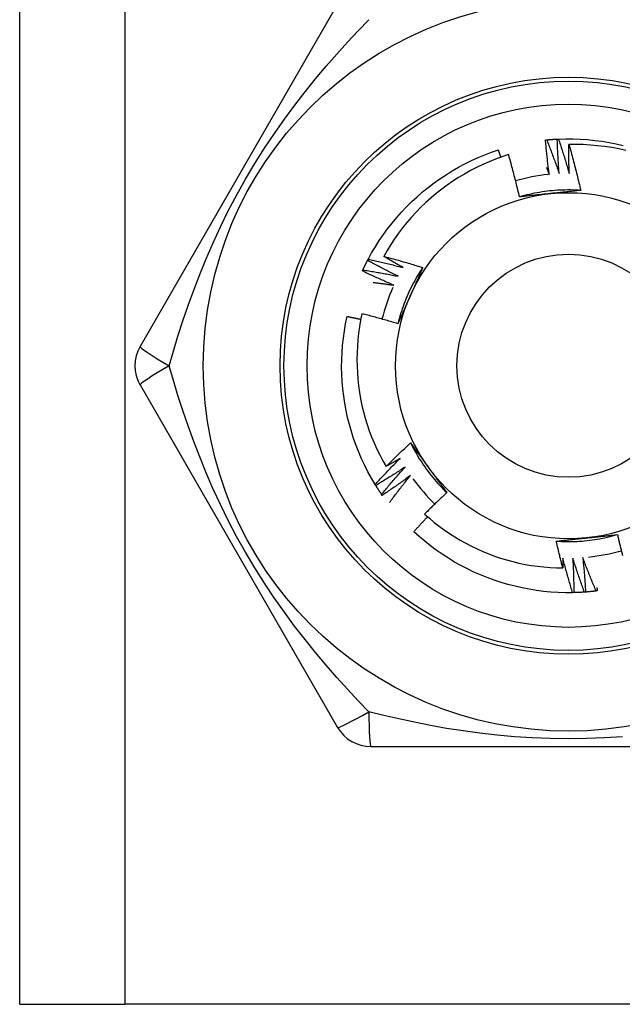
# Model space of a CAD drawing. Header units: inches. Extents: x 2.3 to 62.6, y 3.3 to 33.7.
# Tile 11 of 57: x 12.407 to 12.716, y 10.742 to 11.246. Entities that reach past the tile are written whole.
import ezdxf

# ---------------------------------------------------------------- set-up
doc = ezdxf.new("R2010")
doc.units = ezdxf.units.IN
doc.header["$MEASUREMENT"] = 0
doc.layers.add('Visible Edges(ANSI)', color=7, linetype='Continuous', lineweight=25)
doc.layers.add('Visible Tangent Edges(ANSI)', color=7, linetype='Continuous', lineweight=25)

msp = doc.modelspace()

# ---------------------------------------------------------------- linework, layer by layer
at = {"layer": 'Visible Edges(ANSI)'}
for p, q in [((12.40714, 10.74221), (12.40714, 24.19103)), ((12.56994, 11.25402), (12.46879, 11.07882)), ((12.58527, 11.1229), (12.58555, 11.12343)), ((12.46879, 11.05914), (12.56994, 10.88394)), ((12.58948, 11.00771), (12.58916, 11.00822)), ((12.59279, 11.00267), (12.59245, 11.00317)), ((12.69087, 10.95287), (12.69026, 10.95286)), ((12.58699, 10.8741), (12.78929, 10.8741)), ((12.40714, 10.74221), (12.46099, 10.74221)), ((12.91529, 10.74221), (12.46099, 10.74221))]:
    msp.add_line(p, q, dxfattribs=at)
at = {"layer": 'Visible Edges(ANSI)', "flags": 128}
for points in [[(12.67638, 11.18453), (12.67641, 11.18453), (12.67643, 11.18453), (12.67646, 11.18453), (12.67648, 11.18454), (12.67651, 11.18454), (12.67653, 11.18454), (12.67656, 11.18454), (12.67658, 11.18455), (12.67661, 11.18455), (12.67663, 11.18455), (12.67666, 11.18455), (12.67668, 11.18456), (12.67671, 11.18456), (12.67673, 11.18456), (12.67676, 11.18456), (12.67678, 11.18457), (12.67681, 11.18457), (12.67683, 11.18457), (12.67686, 11.18457), (12.67688, 11.18458), (12.67691, 11.18458), (12.67693, 11.18458), (12.67696, 11.18458), (12.67698, 11.18459)], [(12.67828, 11.16691), (12.67819, 11.16765), (12.67809, 11.16838), (12.678, 11.16911), (12.67791, 11.16984), (12.67782, 11.17057), (12.67773, 11.17131), (12.67764, 11.17204), (12.67756, 11.17277), (12.67747, 11.17351), (12.67739, 11.17424), (12.67731, 11.17497), (12.67723, 11.17571), (12.67715, 11.17644), (12.67707, 11.17717), (12.677, 11.17791), (12.67693, 11.17864), (12.67685, 11.17938), (12.67678, 11.18011), (12.67671, 11.18085), (12.67664, 11.18158), (12.67658, 11.18232), (12.67651, 11.18305), (12.67645, 11.18379), (12.67638, 11.18453)], [(12.67698, 11.18459), (12.67721, 11.18461), (12.67743, 11.18463), (12.67766, 11.18465), (12.67788, 11.18467), (12.67811, 11.18469), (12.67834, 11.18471), (12.67856, 11.18473), (12.67879, 11.18475), (12.67901, 11.18476), (12.67924, 11.18478), (12.67946, 11.1848), (12.67969, 11.18481), (12.67991, 11.18483), (12.68014, 11.18485), (12.68036, 11.18486), (12.68059, 11.18488), (12.68082, 11.18489), (12.68104, 11.18491), (12.68127, 11.18492), (12.68149, 11.18493), (12.68172, 11.18495), (12.68194, 11.18496), (12.68217, 11.18497), (12.6824, 11.18498)], [(12.67698, 11.18459), (12.67727, 11.18387), (12.67755, 11.18316), (12.67783, 11.18244), (12.67811, 11.18173), (12.67838, 11.18101), (12.67866, 11.18029), (12.67893, 11.17958), (12.6792, 11.17886), (12.67948, 11.17814), (12.67975, 11.17742), (12.68001, 11.1767), (12.68028, 11.17598), (12.68055, 11.17526), (12.68081, 11.17454), (12.68108, 11.17382), (12.68134, 11.17309), (12.6816, 11.17237), (12.68186, 11.17165), (12.68211, 11.17092), (12.68237, 11.1702), (12.68263, 11.16947), (12.68288, 11.16875), (12.68313, 11.16802), (12.68338, 11.16729)], [(12.6824, 11.18498), (12.68242, 11.18498), (12.68245, 11.18498), (12.68247, 11.18498), (12.6825, 11.18499), (12.68252, 11.18499), (12.68255, 11.18499), (12.68257, 11.18499), (12.6826, 11.18499), (12.68262, 11.18499), (12.68265, 11.18499), (12.68267, 11.18499), (12.6827, 11.185), (12.68272, 11.185), (12.68275, 11.185), (12.68277, 11.185), (12.6828, 11.185), (12.68282, 11.185), (12.68285, 11.185), (12.68287, 11.185), (12.6829, 11.185), (12.68292, 11.18501), (12.68295, 11.18501), (12.68297, 11.18501), (12.683, 11.18501)], [(12.68338, 11.16729), (12.68332, 11.16803), (12.68327, 11.16876), (12.68321, 11.1695), (12.68316, 11.17024), (12.68311, 11.17097), (12.68306, 11.17171), (12.68301, 11.17244), (12.68296, 11.17318), (12.68291, 11.17392), (12.68287, 11.17465), (12.68283, 11.17539), (12.68278, 11.17613), (12.68274, 11.17687), (12.68271, 11.1776), (12.68267, 11.17834), (12.68263, 11.17908), (12.6826, 11.17981), (12.68256, 11.18055), (12.68253, 11.18129), (12.6825, 11.18203), (12.68247, 11.18277), (12.68245, 11.1835), (12.68242, 11.18424), (12.6824, 11.18498)], [(12.683, 11.18501), (12.68672, 11.18511), (12.69044, 11.1851), (12.69416, 11.18497), (12.69787, 11.18471), (12.70157, 11.18434), (12.70526, 11.18385), (12.70893, 11.18325), (12.71258, 11.18252), (12.7162, 11.18168)], [(12.683, 11.18501), (12.68324, 11.18428), (12.68349, 11.18355), (12.68373, 11.18282), (12.68397, 11.18209), (12.68421, 11.18137), (12.68445, 11.18064), (12.68468, 11.1799), (12.68492, 11.17917), (12.68515, 11.17844), (12.68539, 11.17771), (12.68562, 11.17698), (12.68585, 11.17624), (12.68607, 11.17551), (12.6863, 11.17478), (12.68653, 11.17404), (12.68675, 11.17331), (12.68697, 11.17257), (12.68719, 11.17183), (12.68741, 11.1711), (12.68763, 11.17036), (12.68785, 11.16962), (12.68806, 11.16888), (12.68828, 11.16815), (12.68849, 11.16741)], [(12.68849, 11.16741), (12.68847, 11.16802), (12.68846, 11.16864), (12.68844, 11.16925), (12.68843, 11.16987), (12.68842, 11.17048), (12.68841, 11.1711), (12.6884, 11.17171), (12.68839, 11.17233), (12.68838, 11.17294), (12.68837, 11.17356), (12.68837, 11.17417), (12.68836, 11.17479), (12.68836, 11.17541), (12.68835, 11.17602), (12.68835, 11.17664), (12.68835, 11.17725), (12.68835, 11.17787), (12.68835, 11.17848), (12.68835, 11.1791), (12.68836, 11.17972), (12.68836, 11.18033), (12.68837, 11.18095), (12.68837, 11.18156), (12.68838, 11.18218)], [(12.71742, 11.17916), (12.71385, 11.17995), (12.71026, 11.18061), (12.70664, 11.18117), (12.70301, 11.18161), (12.69937, 11.18193), (12.69571, 11.18213), (12.69205, 11.18221), (12.68838, 11.18218)], [(12.68838, 11.18218), (12.68866, 11.18121), (12.68893, 11.18024), (12.68921, 11.17927), (12.68948, 11.1783), (12.68975, 11.17733), (12.69001, 11.17635), (12.69028, 11.17538), (12.69054, 11.17441), (12.69079, 11.17343), (12.69105, 11.17246), (12.6913, 11.17148), (12.69156, 11.17051), (12.6918, 11.16953), (12.69205, 11.16855), (12.69229, 11.16757), (12.69254, 11.16659), (12.69277, 11.16561), (12.69301, 11.16463), (12.69324, 11.16365), (12.69348, 11.16267), (12.6937, 11.16169), (12.69393, 11.1607), (12.69415, 11.15972), (12.69438, 11.15874)], [(12.58555, 11.12343), (12.58735, 11.12669), (12.58925, 11.12989), (12.59125, 11.13303), (12.59335, 11.1361), (12.59555, 11.1391), (12.59784, 11.14203), (12.60023, 11.14488), (12.6027, 11.14766), (12.60527, 11.15035), (12.60792, 11.15297), (12.61065, 11.15549), (12.61346, 11.15793), (12.61635, 11.16028), (12.61931, 11.16253), (12.62234, 11.16468), (12.62544, 11.16674), (12.6286, 11.1687), (12.63182, 11.17056), (12.63511, 11.17231), (12.63844, 11.17395), (12.64183, 11.17549), (12.64526, 11.17692), (12.64874, 11.17824), (12.65226, 11.17944)], [(12.65743, 11.17702), (12.65409, 11.17591), (12.65078, 11.1747), (12.64751, 11.17338), (12.64428, 11.17196), (12.6411, 11.17044), (12.63797, 11.16882), (12.6349, 11.1671), (12.63189, 11.16529), (12.62894, 11.16339), (12.62604, 11.1614), (12.62322, 11.15931), (12.62046, 11.15713), (12.61776, 11.15487), (12.61514, 11.15252), (12.61259, 11.15009), (12.61012, 11.14757), (12.60773, 11.14498), (12.60543, 11.14232), (12.60321, 11.13959), (12.60109, 11.13679), (12.59905, 11.13392), (12.59711, 11.13099), (12.59526, 11.12801), (12.59351, 11.12496)], [(12.65352, 11.17572), (12.65347, 11.17587), (12.65342, 11.17603), (12.65337, 11.17618), (12.65332, 11.17634), (12.65326, 11.17649), (12.65321, 11.17665), (12.65316, 11.1768), (12.65311, 11.17696), (12.65305, 11.17712), (12.653, 11.17727), (12.65295, 11.17743), (12.6529, 11.17758), (12.65284, 11.17774), (12.65279, 11.17789), (12.65274, 11.17805), (12.65269, 11.1782), (12.65263, 11.17836), (12.65258, 11.17851), (12.65253, 11.17867), (12.65248, 11.17882), (12.65242, 11.17898), (12.65237, 11.17913), (12.65232, 11.17929), (12.65226, 11.17944)], [(12.66306, 11.15539), (12.66285, 11.15629), (12.66264, 11.1572), (12.66242, 11.15811), (12.66221, 11.15902), (12.66199, 11.15992), (12.66177, 11.16083), (12.66155, 11.16173), (12.66132, 11.16264), (12.6611, 11.16354), (12.66087, 11.16444), (12.66064, 11.16535), (12.6604, 11.16625), (12.66017, 11.16715), (12.65993, 11.16805), (12.65969, 11.16895), (12.65945, 11.16985), (12.6592, 11.17075), (12.65896, 11.17165), (12.65871, 11.17255), (12.65845, 11.17344), (12.6582, 11.17434), (12.65794, 11.17523), (12.65769, 11.17613), (12.65743, 11.17702)], [(12.67685, 11.17043), (12.67691, 11.17028), (12.67697, 11.17013), (12.67703, 11.16999), (12.67709, 11.16984), (12.67715, 11.1697), (12.67721, 11.16955), (12.67727, 11.1694), (12.67733, 11.16926), (12.67739, 11.16911), (12.67745, 11.16896), (12.67751, 11.16882), (12.67757, 11.16867), (12.67763, 11.16853), (12.67769, 11.16838), (12.67775, 11.16823), (12.67781, 11.16809), (12.67787, 11.16794), (12.67793, 11.16779), (12.67799, 11.16765), (12.67805, 11.1675), (12.67811, 11.16735), (12.67817, 11.16721), (12.67823, 11.16706), (12.67828, 11.16691)], [(12.69437, 11.15873), (12.69306, 11.15881), (12.69174, 11.15887), (12.69042, 11.15891), (12.6891, 11.15894), (12.68778, 11.15894), (12.68646, 11.15892), (12.68515, 11.15889), (12.68383, 11.15884), (12.68251, 11.15876), (12.68119, 11.15867), (12.67988, 11.15856), (12.67857, 11.15843), (12.67726, 11.15828), (12.67595, 11.15811), (12.67464, 11.15792), (12.67334, 11.15772), (12.67204, 11.15749), (12.67074, 11.15725), (12.66945, 11.15698), (12.66816, 11.1567), (12.66688, 11.1564), (12.6656, 11.15608), (12.66433, 11.15574), (12.66306, 11.15539)], [(12.67888, 11.15708), (12.67821, 11.15701), (12.67755, 11.15694), (12.67689, 11.15687), (12.67622, 11.1568), (12.67556, 11.15673), (12.6749, 11.15666), (12.67424, 11.15659), (12.67358, 11.15652), (12.67292, 11.15645), (12.67226, 11.15638), (12.6716, 11.15631), (12.67094, 11.15624), (12.67028, 11.15617), (12.66962, 11.1561), (12.66896, 11.15603), (12.66831, 11.15596), (12.66765, 11.15589), (12.66699, 11.15582), (12.66634, 11.15575), (12.66568, 11.15567), (12.66502, 11.1556), (12.66437, 11.15553), (12.66371, 11.15546), (12.66306, 11.15539)], [(12.69438, 11.15874), (12.69373, 11.15867), (12.69309, 11.15859), (12.69245, 11.15852), (12.69181, 11.15845), (12.69117, 11.15838), (12.69052, 11.15831), (12.68988, 11.15824), (12.68924, 11.15818), (12.68859, 11.15811), (12.68795, 11.15804), (12.6873, 11.15797), (12.68666, 11.1579), (12.68601, 11.15783), (12.68537, 11.15776), (12.68472, 11.15769), (12.68407, 11.15763), (12.68343, 11.15756), (12.68278, 11.15749), (12.68213, 11.15742), (12.68148, 11.15735), (12.68083, 11.15728), (12.68018, 11.15722), (12.67953, 11.15715), (12.67888, 11.15708)], [(12.58287, 11.11804), (12.58296, 11.11824), (12.58306, 11.11845), (12.58315, 11.11865), (12.58325, 11.11885), (12.58335, 11.11906), (12.58345, 11.11926), (12.58354, 11.11947), (12.58364, 11.11967), (12.58374, 11.11987), (12.58384, 11.12008), (12.58394, 11.12028), (12.58404, 11.12048), (12.58414, 11.12069), (12.58424, 11.12089), (12.58434, 11.12109), (12.58444, 11.12129), (12.58455, 11.12149), (12.58465, 11.1217), (12.58475, 11.1219), (12.58485, 11.1221), (12.58496, 11.1223), (12.58506, 11.1225), (12.58517, 11.1227), (12.58527, 11.1229)], [(12.60101, 11.11477), (12.60035, 11.1151), (12.59969, 11.11542), (12.59902, 11.11575), (12.59836, 11.11607), (12.5977, 11.1164), (12.59704, 11.11673), (12.59638, 11.11707), (12.59572, 11.1174), (12.59507, 11.11773), (12.59441, 11.11807), (12.59375, 11.1184), (12.5931, 11.11874), (12.59244, 11.11908), (12.59179, 11.11942), (12.59113, 11.11976), (12.59048, 11.12011), (12.58982, 11.12045), (12.58917, 11.1208), (12.58852, 11.12115), (12.58787, 11.12149), (12.58722, 11.12184), (12.58657, 11.12219), (12.58592, 11.12255), (12.58527, 11.1229)], [(12.58555, 11.12343), (12.5863, 11.12328), (12.58706, 11.12312), (12.58781, 11.12296), (12.58856, 11.12279), (12.58931, 11.12263), (12.59006, 11.12246), (12.59081, 11.1223), (12.59156, 11.12213), (12.59231, 11.12196), (12.59305, 11.12179), (12.5938, 11.12161), (12.59455, 11.12144), (12.5953, 11.12126), (12.59605, 11.12109), (12.59679, 11.12091), (12.59754, 11.12073), (12.59829, 11.12055), (12.59903, 11.12036), (12.59978, 11.12018), (12.60053, 11.11999), (12.60127, 11.1198), (12.60202, 11.11962), (12.60276, 11.11943), (12.60351, 11.11923)], [(12.59351, 11.12496), (12.59435, 11.12474), (12.59519, 11.12452), (12.59603, 11.1243), (12.59687, 11.12408), (12.59771, 11.12386), (12.59854, 11.12363), (12.59938, 11.12341), (12.60022, 11.12318), (12.60105, 11.12295), (12.60189, 11.12271), (12.60272, 11.12248), (12.60356, 11.12224), (12.60439, 11.122), (12.60522, 11.12176), (12.60606, 11.12152), (12.60689, 11.12128), (12.60772, 11.12103), (12.60855, 11.12078), (12.60938, 11.12053), (12.61021, 11.12028), (12.61104, 11.12003), (12.61187, 11.11978), (12.6127, 11.11952), (12.61353, 11.11926)], [(12.60351, 11.11923), (12.60309, 11.11947), (12.60267, 11.1197), (12.60225, 11.11993), (12.60183, 11.12017), (12.60141, 11.1204), (12.60099, 11.12064), (12.60057, 11.12087), (12.60016, 11.12111), (12.59974, 11.12134), (12.59932, 11.12158), (12.59891, 11.12182), (12.59849, 11.12206), (12.59807, 11.1223), (12.59766, 11.12254), (12.59724, 11.12278), (12.59683, 11.12302), (12.59641, 11.12326), (12.596, 11.1235), (12.59558, 11.12374), (12.59517, 11.12398), (12.59475, 11.12423), (12.59434, 11.12447), (12.59393, 11.12471), (12.59351, 11.12496)], [(12.58261, 11.11749), (12.58262, 11.11751), (12.58263, 11.11753), (12.58264, 11.11756), (12.58265, 11.11758), (12.58266, 11.1176), (12.58267, 11.11763), (12.58269, 11.11765), (12.5827, 11.11767), (12.58271, 11.11769), (12.58272, 11.11772), (12.58273, 11.11774), (12.58274, 11.11776), (12.58275, 11.11779), (12.58276, 11.11781), (12.58277, 11.11783), (12.58278, 11.11785), (12.58279, 11.11788), (12.5828, 11.1179), (12.58281, 11.11792), (12.58282, 11.11795), (12.58283, 11.11797), (12.58284, 11.11799), (12.58285, 11.11801), (12.58287, 11.11804)], [(12.59875, 11.11019), (12.59807, 11.11048), (12.5974, 11.11077), (12.59672, 11.11106), (12.59604, 11.11135), (12.59536, 11.11165), (12.59469, 11.11194), (12.59401, 11.11224), (12.59334, 11.11254), (12.59266, 11.11284), (12.59199, 11.11314), (12.59131, 11.11344), (12.59064, 11.11374), (12.58997, 11.11405), (12.5893, 11.11435), (12.58863, 11.11466), (12.58796, 11.11497), (12.58729, 11.11528), (12.58662, 11.11559), (12.58595, 11.1159), (12.58528, 11.11622), (12.58461, 11.11653), (12.58394, 11.11685), (12.58328, 11.11717), (12.58261, 11.11749)], [(12.58287, 11.11804), (12.58362, 11.11792), (12.58438, 11.1178), (12.58514, 11.11767), (12.5859, 11.11755), (12.58666, 11.11743), (12.58741, 11.1173), (12.58817, 11.11717), (12.58893, 11.11704), (12.58968, 11.11691), (12.59044, 11.11678), (12.5912, 11.11665), (12.59195, 11.11651), (12.59271, 11.11637), (12.59347, 11.11624), (12.59422, 11.1161), (12.59498, 11.11595), (12.59573, 11.11581), (12.59649, 11.11567), (12.59724, 11.11552), (12.598, 11.11538), (12.59875, 11.11523), (12.5995, 11.11508), (12.60026, 11.11493), (12.60101, 11.11477)], [(12.61353, 11.11926), (12.6128, 11.11816), (12.61209, 11.11705), (12.6114, 11.11592), (12.61072, 11.11479), (12.61005, 11.11365), (12.60941, 11.1125), (12.60878, 11.11134), (12.60817, 11.11017), (12.60757, 11.109), (12.60699, 11.10781), (12.60643, 11.10662), (12.60589, 11.10542), (12.60536, 11.10421), (12.60485, 11.10299), (12.60436, 11.10176), (12.60389, 11.10053), (12.60344, 11.09929), (12.603, 11.09805), (12.60258, 11.0968), (12.60218, 11.09554), (12.6018, 11.09428), (12.60144, 11.09301), (12.60109, 11.09174), (12.60077, 11.09046)], [(12.61353, 11.11926), (12.61327, 11.11867), (12.61301, 11.11808), (12.61275, 11.11749), (12.61249, 11.11689), (12.61223, 11.1163), (12.61197, 11.11571), (12.6117, 11.11512), (12.61144, 11.11453), (12.61118, 11.11394), (12.61092, 11.11334), (12.61066, 11.11275), (12.61039, 11.11216), (12.61013, 11.11157), (12.60987, 11.11097), (12.6096, 11.11038), (12.60934, 11.10978), (12.60907, 11.10919), (12.60881, 11.10859), (12.60854, 11.108), (12.60828, 11.1074), (12.60801, 11.10681), (12.60775, 11.10621), (12.60748, 11.10561), (12.60721, 11.10501)], [(12.58816, 11.11164), (12.58861, 11.11158), (12.58905, 11.11153), (12.58949, 11.11147), (12.58993, 11.11141), (12.59037, 11.11136), (12.59081, 11.1113), (12.59126, 11.11124), (12.5917, 11.11118), (12.59214, 11.11113), (12.59258, 11.11107), (12.59302, 11.11101), (12.59346, 11.11095), (12.5939, 11.11089), (12.59434, 11.11083), (12.59479, 11.11076), (12.59523, 11.1107), (12.59567, 11.11064), (12.59611, 11.11058), (12.59655, 11.11051), (12.59699, 11.11045), (12.59743, 11.11039), (12.59787, 11.11032), (12.59831, 11.11025), (12.59875, 11.11019)], [(12.60721, 11.10501), (12.60694, 11.1044), (12.60667, 11.10379), (12.6064, 11.10318), (12.60613, 11.10257), (12.60586, 11.10196), (12.60559, 11.10135), (12.60532, 11.10075), (12.60505, 11.10014), (12.60478, 11.09953), (12.60451, 11.09893), (12.60424, 11.09832), (12.60397, 11.09771), (12.6037, 11.09711), (12.60343, 11.0965), (12.60317, 11.0959), (12.6029, 11.09529), (12.60263, 11.09469), (12.60236, 11.09409), (12.6021, 11.09348), (12.60183, 11.09288), (12.60156, 11.09227), (12.6013, 11.09167), (12.60103, 11.09107), (12.60077, 11.09046)], [(12.5824, 11.09561), (12.58172, 11.09231), (12.58114, 11.08899), (12.58067, 11.08565), (12.5803, 11.08229), (12.58004, 11.07893), (12.57988, 11.07555), (12.57982, 11.07217), (12.57987, 11.06878), (12.58003, 11.0654), (12.58029, 11.06204), (12.58066, 11.05868), (12.58113, 11.05534), (12.58171, 11.05202), (12.58239, 11.04872), (12.58317, 11.04544), (12.58405, 11.04219), (12.58504, 11.03896), (12.58613, 11.03576), (12.58732, 11.0326), (12.58861, 11.02947), (12.59, 11.02638), (12.59148, 11.02335), (12.59306, 11.02036), (12.59473, 11.01743)], [(12.60077, 11.09046), (12.60001, 11.0907), (12.59925, 11.09093), (12.59849, 11.09116), (12.59772, 11.09139), (12.59696, 11.09161), (12.5962, 11.09184), (12.59544, 11.09206), (12.59467, 11.09229), (12.59391, 11.09251), (12.59315, 11.09272), (12.59238, 11.09294), (12.59161, 11.09316), (12.59085, 11.09337), (12.59008, 11.09358), (12.58932, 11.09379), (12.58855, 11.094), (12.58778, 11.09421), (12.58701, 11.09442), (12.58625, 11.09462), (12.58548, 11.09482), (12.58471, 11.09502), (12.58394, 11.09522), (12.58317, 11.09542), (12.5824, 11.09561)], [(12.58916, 11.00822), (12.58726, 11.01142), (12.58547, 11.01468), (12.58379, 11.018), (12.58221, 11.02137), (12.58074, 11.02478), (12.57937, 11.02825), (12.57813, 11.03175), (12.57699, 11.03529), (12.57597, 11.03887), (12.57506, 11.04248), (12.57427, 11.04611), (12.5736, 11.04977), (12.57304, 11.05345), (12.5726, 11.05714), (12.57228, 11.06085), (12.57208, 11.06456), (12.572, 11.06828), (12.57204, 11.072), (12.57219, 11.07572), (12.57247, 11.07943), (12.57286, 11.08313), (12.57337, 11.08681), (12.574, 11.09048), (12.57475, 11.09412)], [(12.58178, 11.09262), (12.58149, 11.09269), (12.5812, 11.09275), (12.5809, 11.09282), (12.58061, 11.09288), (12.58032, 11.09295), (12.58003, 11.09301), (12.57973, 11.09308), (12.57944, 11.09314), (12.57915, 11.0932), (12.57886, 11.09327), (12.57856, 11.09333), (12.57827, 11.09339), (12.57798, 11.09345), (12.57768, 11.09352), (12.57739, 11.09358), (12.5771, 11.09364), (12.5768, 11.0937), (12.57651, 11.09376), (12.57622, 11.09382), (12.57592, 11.09388), (12.57563, 11.09394), (12.57534, 11.094), (12.57504, 11.09406), (12.57475, 11.09412)], [(12.59473, 11.01743), (12.59524, 11.01795), (12.59575, 11.01846), (12.59627, 11.01897), (12.59678, 11.01948), (12.5973, 11.01999), (12.59782, 11.0205), (12.59834, 11.02101), (12.59885, 11.02152), (12.59937, 11.02202), (12.5999, 11.02253), (12.60042, 11.02303), (12.60094, 11.02354), (12.60146, 11.02404), (12.60199, 11.02454), (12.60252, 11.02504), (12.60304, 11.02554), (12.60357, 11.02604), (12.6041, 11.02654), (12.60463, 11.02703), (12.60516, 11.02753), (12.60569, 11.02803), (12.60622, 11.02852), (12.60676, 11.02901), (12.60729, 11.0295)], [(12.60729, 11.0295), (12.60767, 11.02898), (12.60805, 11.02846), (12.60844, 11.02794), (12.60882, 11.02742), (12.6092, 11.0269), (12.60958, 11.02638), (12.60996, 11.02586), (12.61034, 11.02533), (12.61073, 11.02481), (12.61111, 11.02429), (12.61149, 11.02376), (12.61187, 11.02324), (12.61225, 11.02272), (12.61264, 11.02219), (12.61302, 11.02167), (12.6134, 11.02114), (12.61378, 11.02061), (12.61417, 11.02009), (12.61455, 11.01956), (12.61494, 11.01903), (12.61532, 11.0185), (12.6157, 11.01797), (12.61609, 11.01744), (12.61647, 11.01691)], [(12.6073, 11.02951), (12.60788, 11.02833), (12.60849, 11.02715), (12.60911, 11.02599), (12.60975, 11.02484), (12.61041, 11.02369), (12.61108, 11.02256), (12.61177, 11.02143), (12.61248, 11.02032), (12.6132, 11.01922), (12.61394, 11.01812), (12.61469, 11.01704), (12.61546, 11.01597), (12.61624, 11.01491), (12.61704, 11.01386), (12.61786, 11.01282), (12.61869, 11.0118), (12.61953, 11.01078), (12.62039, 11.00978), (12.62127, 11.0088), (12.62216, 11.00782), (12.62306, 11.00686), (12.62398, 11.00591), (12.62491, 11.00498), (12.62585, 11.00406)], [(12.58916, 11.00822), (12.58968, 11.00879), (12.59019, 11.00935), (12.59071, 11.00992), (12.59124, 11.01048), (12.59176, 11.01105), (12.59228, 11.01161), (12.59281, 11.01217), (12.59333, 11.01273), (12.59386, 11.01329), (12.59439, 11.01385), (12.59491, 11.0144), (12.59544, 11.01496), (12.59598, 11.01552), (12.59651, 11.01607), (12.59704, 11.01662), (12.59757, 11.01718), (12.59811, 11.01773), (12.59865, 11.01828), (12.59918, 11.01883), (12.59972, 11.01938), (12.60026, 11.01992), (12.6008, 11.02047), (12.60135, 11.02101), (12.60189, 11.02156)], [(12.60189, 11.02156), (12.60159, 11.02138), (12.6013, 11.02121), (12.601, 11.02103), (12.6007, 11.02086), (12.6004, 11.02069), (12.60011, 11.02051), (12.59981, 11.02034), (12.59951, 11.02017), (12.59921, 11.01999), (12.59892, 11.01982), (12.59862, 11.01965), (12.59832, 11.01948), (12.59802, 11.0193), (12.59772, 11.01913), (12.59742, 11.01896), (12.59713, 11.01879), (12.59683, 11.01862), (12.59653, 11.01845), (12.59623, 11.01828), (12.59593, 11.01811), (12.59563, 11.01794), (12.59533, 11.01777), (12.59503, 11.0176), (12.59473, 11.01743)], [(12.60447, 11.01715), (12.60385, 11.01674), (12.60324, 11.01633), (12.60262, 11.01593), (12.602, 11.01552), (12.60138, 11.01512), (12.60076, 11.01472), (12.60014, 11.01432), (12.59952, 11.01392), (12.5989, 11.01352), (12.59828, 11.01313), (12.59765, 11.01273), (12.59703, 11.01234), (12.5964, 11.01195), (12.59578, 11.01155), (12.59515, 11.01116), (12.59452, 11.01078), (12.5939, 11.01039), (12.59327, 11.01), (12.59264, 11.00962), (12.59201, 11.00923), (12.59137, 11.00885), (12.59074, 11.00847), (12.59011, 11.00809), (12.58948, 11.00771)], [(12.59245, 11.00317), (12.59293, 11.00376), (12.59342, 11.00435), (12.59391, 11.00494), (12.5944, 11.00553), (12.59489, 11.00612), (12.59539, 11.00671), (12.59588, 11.0073), (12.59638, 11.00788), (12.59688, 11.00847), (12.59737, 11.00906), (12.59787, 11.00964), (12.59837, 11.01022), (12.59887, 11.0108), (12.59938, 11.01139), (12.59988, 11.01197), (12.60039, 11.01255), (12.60089, 11.01312), (12.6014, 11.0137), (12.60191, 11.01428), (12.60242, 11.01485), (12.60293, 11.01543), (12.60344, 11.016), (12.60395, 11.01657), (12.60447, 11.01715)], [(12.61647, 11.01691), (12.61687, 11.01637), (12.61726, 11.01583), (12.61765, 11.01529), (12.61804, 11.01475), (12.61843, 11.01421), (12.61883, 11.01368), (12.61922, 11.01314), (12.61961, 11.0126), (12.62, 11.01206), (12.62039, 11.01153), (12.62078, 11.01099), (12.62117, 11.01046), (12.62156, 11.00992), (12.62195, 11.00939), (12.62234, 11.00885), (12.62273, 11.00832), (12.62312, 11.00778), (12.62351, 11.00725), (12.6239, 11.00672), (12.62429, 11.00618), (12.62468, 11.00565), (12.62507, 11.00512), (12.62546, 11.00459), (12.62585, 11.00406)], [(12.60727, 11.01287), (12.60668, 11.01243), (12.60608, 11.012), (12.60549, 11.01156), (12.60489, 11.01113), (12.60429, 11.01069), (12.6037, 11.01026), (12.6031, 11.00983), (12.6025, 11.0094), (12.6019, 11.00897), (12.6013, 11.00854), (12.60069, 11.00811), (12.60009, 11.00769), (12.59949, 11.00726), (12.59888, 11.00684), (12.59828, 11.00642), (12.59767, 11.006), (12.59706, 11.00558), (12.59646, 11.00516), (12.59585, 11.00474), (12.59524, 11.00432), (12.59463, 11.00391), (12.59401, 11.00349), (12.5934, 11.00308), (12.59279, 11.00267)], [(12.59651, 10.99899), (12.59694, 10.99957), (12.59738, 11.00016), (12.59782, 11.00075), (12.59826, 11.00133), (12.5987, 11.00192), (12.59914, 11.0025), (12.59958, 11.00308), (12.60002, 11.00366), (12.60047, 11.00425), (12.60091, 11.00483), (12.60136, 11.00541), (12.60181, 11.00599), (12.60226, 11.00656), (12.60271, 11.00714), (12.60316, 11.00772), (12.60361, 11.00829), (12.60407, 11.00887), (12.60452, 11.00944), (12.60498, 11.01002), (12.60543, 11.01059), (12.60589, 11.01116), (12.60635, 11.01173), (12.60681, 11.0123), (12.60727, 11.01287)], [(12.59245, 11.00317), (12.59232, 11.00335), (12.59219, 11.00354), (12.59206, 11.00373), (12.59194, 11.00391), (12.59181, 11.0041), (12.59168, 11.00429), (12.59156, 11.00448), (12.59143, 11.00466), (12.59131, 11.00485), (12.59118, 11.00504), (12.59106, 11.00523), (12.59093, 11.00542), (12.59081, 11.00561), (12.59069, 11.0058), (12.59056, 11.00599), (12.59044, 11.00618), (12.59032, 11.00637), (12.5902, 11.00656), (12.59008, 11.00675), (12.58996, 11.00694), (12.58984, 11.00713), (12.58971, 11.00732), (12.58959, 11.00752), (12.58948, 11.00771)], [(12.62585, 11.00406), (12.62537, 11.00361), (12.62489, 11.00316), (12.62441, 11.00271), (12.62393, 11.00226), (12.62345, 11.00181), (12.62297, 11.00135), (12.62249, 11.0009), (12.62201, 11.00045), (12.62154, 10.99999), (12.62106, 10.99954), (12.62059, 10.99908), (12.62012, 10.99862), (12.61964, 10.99816), (12.61917, 10.9977), (12.6187, 10.99724), (12.61823, 10.99678), (12.61776, 10.99632), (12.61729, 10.99586), (12.61683, 10.9954), (12.61636, 10.99493), (12.61589, 10.99447), (12.61543, 10.994), (12.61496, 10.99353), (12.6145, 10.99307)], [(12.61603, 10.9917), (12.61573, 10.99138), (12.61543, 10.99107), (12.61513, 10.99075), (12.61483, 10.99044), (12.61453, 10.99012), (12.61423, 10.9898), (12.61394, 10.98949), (12.61364, 10.98917), (12.61334, 10.98885), (12.61304, 10.98853), (12.61275, 10.98821), (12.61245, 10.98789), (12.61216, 10.98758), (12.61186, 10.98726), (12.61157, 10.98694), (12.61127, 10.98662), (12.61098, 10.98629), (12.61069, 10.98597), (12.61039, 10.98565), (12.6101, 10.98533), (12.60981, 10.98501), (12.60952, 10.98468), (12.60922, 10.98436), (12.60893, 10.98404)], [(12.6145, 10.99307), (12.61692, 10.99092), (12.61941, 10.98885), (12.62195, 10.98686), (12.62456, 10.98495), (12.62722, 10.98311), (12.62994, 10.98137), (12.6327, 10.9797), (12.63553, 10.97812), (12.6384, 10.97663), (12.64131, 10.97522), (12.64428, 10.97391), (12.64728, 10.97268), (12.65032, 10.97156), (12.65338, 10.97052), (12.65648, 10.96959), (12.6596, 10.96875), (12.66274, 10.96801), (12.6659, 10.96736), (12.66909, 10.96682), (12.67229, 10.96637), (12.6755, 10.96602), (12.67873, 10.96578), (12.68196, 10.96563), (12.6852, 10.96559)], [(12.69026, 10.95286), (12.68654, 10.95285), (12.68282, 10.95296), (12.67911, 10.95319), (12.67541, 10.95354), (12.67172, 10.95401), (12.66804, 10.95459), (12.66439, 10.95529), (12.66076, 10.95611), (12.65716, 10.95705), (12.65359, 10.9581), (12.65006, 10.95926), (12.64656, 10.96054), (12.64311, 10.96192), (12.63971, 10.96342), (12.63635, 10.96502), (12.63305, 10.96674), (12.6298, 10.96855), (12.62662, 10.97047), (12.62349, 10.97249), (12.62043, 10.97461), (12.61745, 10.97683), (12.61453, 10.97914), (12.61169, 10.98155), (12.60893, 10.98404)], [(12.6819, 10.97923), (12.68322, 10.97915), (12.68454, 10.97909), (12.68586, 10.97905), (12.68717, 10.97903), (12.68849, 10.97902), (12.68981, 10.97904), (12.69113, 10.97907), (12.69245, 10.97913), (12.69377, 10.9792), (12.69508, 10.97929), (12.6964, 10.9794), (12.69771, 10.97953), (12.69902, 10.97968), (12.70033, 10.97985), (12.70163, 10.98004), (12.70294, 10.98024), (12.70424, 10.98047), (12.70553, 10.98071), (12.70683, 10.98098), (12.70811, 10.98126), (12.7094, 10.98156), (12.71068, 10.98188), (12.71195, 10.98222), (12.71322, 10.98258)], [(12.6819, 10.97923), (12.68254, 10.9793), (12.68319, 10.97937), (12.68383, 10.97944), (12.68447, 10.97951), (12.68511, 10.97958), (12.68575, 10.97965), (12.6864, 10.97972), (12.68704, 10.97979), (12.68768, 10.97986), (12.68833, 10.97992), (12.68897, 10.97999), (12.68962, 10.98006), (12.69026, 10.98013), (12.69091, 10.9802), (12.69156, 10.98027), (12.6922, 10.98034), (12.69285, 10.9804), (12.6935, 10.98047), (12.69415, 10.98054), (12.69479, 10.98061), (12.69544, 10.98068), (12.6961, 10.98075), (12.69675, 10.98082), (12.6974, 10.98088)], [(12.6974, 10.98088), (12.69806, 10.98095), (12.69873, 10.98102), (12.69939, 10.98109), (12.70005, 10.98116), (12.70072, 10.98123), (12.70138, 10.9813), (12.70204, 10.98137), (12.7027, 10.98144), (12.70336, 10.98151), (12.70402, 10.98158), (12.70468, 10.98165), (12.70534, 10.98172), (12.706, 10.98179), (12.70666, 10.98186), (12.70731, 10.98193), (12.70797, 10.982), (12.70863, 10.98207), (12.70929, 10.98215), (12.70994, 10.98222), (12.7106, 10.98229), (12.71125, 10.98236), (12.71191, 10.98243), (12.71256, 10.9825), (12.71322, 10.98258)], [(12.71322, 10.98258), (12.71334, 10.98207), (12.71345, 10.98156), (12.71357, 10.98105), (12.71369, 10.98054), (12.71381, 10.98003), (12.71393, 10.97953), (12.71405, 10.97902), (12.71417, 10.97851), (12.71429, 10.97801), (12.71442, 10.9775), (12.71454, 10.97699), (12.71466, 10.97649), (12.71479, 10.97598), (12.71491, 10.97547), (12.71504, 10.97497), (12.71517, 10.97446), (12.7153, 10.97396), (12.71542, 10.97345), (12.71555, 10.97294), (12.71568, 10.97244), (12.71581, 10.97194)], [(12.6852, 10.96559), (12.68506, 10.96615), (12.68491, 10.96672), (12.68477, 10.96728), (12.68462, 10.96785), (12.68448, 10.96842), (12.68433, 10.96898), (12.68419, 10.96955), (12.68405, 10.97012), (12.68391, 10.97069), (12.68377, 10.97125), (12.68363, 10.97182), (12.68349, 10.97239), (12.68336, 10.97296), (12.68322, 10.97353), (12.68308, 10.9741), (12.68295, 10.97466), (12.68282, 10.97523), (12.68268, 10.9758), (12.68255, 10.97637), (12.68242, 10.97694), (12.68229, 10.97751), (12.68216, 10.97808), (12.68203, 10.97865), (12.6819, 10.97923)], [(12.68523, 10.9706), (12.68523, 10.97039), (12.68523, 10.97018), (12.68523, 10.96997), (12.68523, 10.96976), (12.68523, 10.96955), (12.68523, 10.96934), (12.68523, 10.96914), (12.68523, 10.96893), (12.68523, 10.96872), (12.68523, 10.96851), (12.68523, 10.9683), (12.68523, 10.96809), (12.68523, 10.96788), (12.68522, 10.96767), (12.68522, 10.96746), (12.68522, 10.96726), (12.68522, 10.96705), (12.68522, 10.96684), (12.68522, 10.96663), (12.68521, 10.96642), (12.68521, 10.96621), (12.68521, 10.966), (12.68521, 10.96579), (12.6852, 10.96559)], [(12.69026, 10.95286), (12.69004, 10.95359), (12.68981, 10.95433), (12.68959, 10.95506), (12.68937, 10.9558), (12.68915, 10.95653), (12.68893, 10.95727), (12.68871, 10.95801), (12.6885, 10.95874), (12.68828, 10.95948), (12.68807, 10.96022), (12.68786, 10.96096), (12.68765, 10.9617), (12.68744, 10.96243), (12.68723, 10.96317), (12.68702, 10.96391), (12.68682, 10.96466), (12.68661, 10.9654), (12.68641, 10.96614), (12.68621, 10.96688), (12.68601, 10.96762), (12.68582, 10.96837), (12.68562, 10.96911), (12.68542, 10.96985), (12.68523, 10.9706)], [(12.69034, 10.97058), (12.69038, 10.96984), (12.69042, 10.9691), (12.69045, 10.96837), (12.69049, 10.96763), (12.69052, 10.96689), (12.69055, 10.96616), (12.69058, 10.96542), (12.69061, 10.96468), (12.69064, 10.96394), (12.69066, 10.96321), (12.69069, 10.96247), (12.69071, 10.96173), (12.69073, 10.96099), (12.69075, 10.96025), (12.69077, 10.95952), (12.69078, 10.95878), (12.6908, 10.95804), (12.69081, 10.9573), (12.69083, 10.95656), (12.69084, 10.95583), (12.69085, 10.95509), (12.69086, 10.95435), (12.69086, 10.95361), (12.69087, 10.95287)], [(12.69629, 10.95313), (12.69602, 10.95385), (12.69576, 10.95457), (12.6955, 10.95529), (12.69524, 10.95601), (12.69498, 10.95674), (12.69473, 10.95746), (12.69447, 10.95818), (12.69422, 10.95891), (12.69396, 10.95963), (12.69371, 10.96036), (12.69346, 10.96109), (12.69321, 10.96181), (12.69297, 10.96254), (12.69272, 10.96327), (12.69248, 10.964), (12.69223, 10.96473), (12.69199, 10.96546), (12.69175, 10.96619), (12.69151, 10.96692), (12.69128, 10.96765), (12.69104, 10.96838), (12.69081, 10.96911), (12.69057, 10.96985), (12.69034, 10.97058)], [(12.69545, 10.97083), (12.69552, 10.97009), (12.6956, 10.96936), (12.69567, 10.96862), (12.69574, 10.96789), (12.69582, 10.96715), (12.69589, 10.96642), (12.69595, 10.96569), (12.69602, 10.96495), (12.69609, 10.96422), (12.69615, 10.96348), (12.69621, 10.96274), (12.69627, 10.96201), (12.69633, 10.96127), (12.69639, 10.96054), (12.69645, 10.9598), (12.6965, 10.95906), (12.69655, 10.95833), (12.69661, 10.95759), (12.69666, 10.95686), (12.69671, 10.95612), (12.69675, 10.95538), (12.6968, 10.95464), (12.69685, 10.95391), (12.69689, 10.95317)], [(12.70229, 10.9537), (12.70199, 10.95441), (12.70169, 10.95512), (12.70139, 10.95583), (12.7011, 10.95653), (12.7008, 10.95724), (12.70051, 10.95795), (12.70021, 10.95866), (12.69992, 10.95937), (12.69963, 10.96008), (12.69934, 10.9608), (12.69906, 10.96151), (12.69877, 10.96222), (12.69849, 10.96294), (12.6982, 10.96365), (12.69792, 10.96437), (12.69764, 10.96508), (12.69736, 10.9658), (12.69708, 10.96651), (12.69681, 10.96723), (12.69653, 10.96795), (12.69626, 10.96867), (12.69599, 10.96939), (12.69572, 10.97011), (12.69545, 10.97083)], [(12.70269, 10.95555), (12.7027, 10.95547), (12.70271, 10.9554), (12.70272, 10.95533), (12.70272, 10.95525), (12.70273, 10.95518), (12.70274, 10.95511), (12.70275, 10.95503), (12.70276, 10.95496), (12.70277, 10.95489), (12.70277, 10.95481), (12.70278, 10.95474), (12.70279, 10.95466), (12.7028, 10.95459), (12.70281, 10.95452), (12.70282, 10.95444), (12.70282, 10.95437), (12.70283, 10.9543), (12.70284, 10.95422), (12.70285, 10.95415), (12.70286, 10.95407), (12.70286, 10.954), (12.70287, 10.95393), (12.70288, 10.95385), (12.70289, 10.95378)], [(12.69629, 10.95313), (12.69606, 10.95311), (12.69584, 10.95309), (12.69561, 10.95308), (12.69539, 10.95307), (12.69516, 10.95305), (12.69493, 10.95304), (12.69471, 10.95303), (12.69448, 10.95301), (12.69426, 10.953), (12.69403, 10.95299), (12.6938, 10.95298), (12.69358, 10.95297), (12.69335, 10.95296), (12.69313, 10.95295), (12.6929, 10.95294), (12.69268, 10.95293), (12.69245, 10.95292), (12.69222, 10.95291), (12.692, 10.9529), (12.69177, 10.9529), (12.69155, 10.95289), (12.69132, 10.95288), (12.69109, 10.95288), (12.69087, 10.95287)], [(12.69689, 10.95317), (12.69686, 10.95317), (12.69684, 10.95317), (12.69681, 10.95316), (12.69679, 10.95316), (12.69676, 10.95316), (12.69674, 10.95316), (12.69671, 10.95316), (12.69669, 10.95315), (12.69666, 10.95315), (12.69664, 10.95315), (12.69661, 10.95315), (12.69659, 10.95315), (12.69656, 10.95315), (12.69654, 10.95314), (12.69651, 10.95314), (12.69649, 10.95314), (12.69646, 10.95314), (12.69644, 10.95314), (12.69641, 10.95313), (12.69639, 10.95313), (12.69636, 10.95313), (12.69634, 10.95313), (12.69631, 10.95313), (12.69629, 10.95313)], [(12.70229, 10.9537), (12.70207, 10.95368), (12.70184, 10.95365), (12.70162, 10.95362), (12.70139, 10.9536), (12.70117, 10.95357), (12.70094, 10.95355), (12.70072, 10.95352), (12.70049, 10.9535), (12.70027, 10.95347), (12.70004, 10.95345), (12.69982, 10.95343), (12.69959, 10.95341), (12.69937, 10.95338), (12.69914, 10.95336), (12.69892, 10.95334), (12.69869, 10.95332), (12.69847, 10.9533), (12.69824, 10.95328), (12.69802, 10.95326), (12.69779, 10.95324), (12.69757, 10.95322), (12.69734, 10.9532), (12.69712, 10.95319), (12.69689, 10.95317)], [(12.70289, 10.95378), (12.70286, 10.95378), (12.70284, 10.95377), (12.70281, 10.95377), (12.70279, 10.95377), (12.70276, 10.95376), (12.70274, 10.95376), (12.70271, 10.95376), (12.70269, 10.95375), (12.70266, 10.95375), (12.70264, 10.95375), (12.70261, 10.95374), (12.70259, 10.95374), (12.70256, 10.95374), (12.70254, 10.95374), (12.70251, 10.95373), (12.70249, 10.95373), (12.70246, 10.95373), (12.70244, 10.95372), (12.70241, 10.95372), (12.70239, 10.95372), (12.70237, 10.95371), (12.70234, 10.95371), (12.70232, 10.95371), (12.70229, 10.9537)]]:
    msp.add_lwpolyline(points, dxfattribs=at)
at = {"layer": 'Visible Edges(ANSI)'}
for radius in [0.18701, 0.13386, 0.08858]:
    msp.add_circle((12.68814, 11.06898), radius, dxfattribs=at)
for centre, radius, start, end in [((12.68814, 11.06898), 0.09843, 96.0181, 105.9569), ((12.68814, 11.06898), 0.09843, 156.0181, 165.9569), ((12.48584, 11.06898), 0.01969, 150, 210), ((12.68814, 11.06898), 0.09843, 216.0181, 225.9569), ((12.68814, 11.06898), 0.09843, 276.0181, 285.9569), ((12.58699, 10.89378), 0.01969, 210, 270)]:
    msp.add_arc(centre, radius, start, end, dxfattribs=at)
at = {"layer": 'Visible Tangent Edges(ANSI)'}
msp.add_line((12.46099, 24.19103), (12.46099, 10.74221), dxfattribs=at)
at = {"layer": 'Visible Tangent Edges(ANSI)', "flags": 128}
for points in [[(12.48364, 11.06898), (12.48584, 11.07651), (12.48819, 11.08416), (12.49069, 11.09192), (12.49338, 11.09979), (12.49625, 11.10773), (12.49932, 11.11573), (12.50261, 11.12378), (12.50614, 11.13189), (12.50992, 11.14004), (12.51396, 11.14821), (12.51826, 11.15638), (12.52279, 11.16449), (12.52755, 11.17247), (12.53247, 11.18027), (12.53754, 11.18786), (12.54271, 11.19521), (12.54796, 11.20231), (12.55329, 11.20918), (12.55867, 11.21583), (12.56409, 11.22226), (12.56954, 11.2285), (12.57501, 11.23454), (12.58046, 11.2404), (12.58589, 11.24608)], [(12.58589, 10.89188), (12.58047, 10.89755), (12.57502, 10.90341), (12.56955, 10.90946), (12.56408, 10.91572), (12.55864, 10.92217), (12.55325, 10.92883), (12.54792, 10.93571), (12.54266, 10.94282), (12.53749, 10.95016), (12.53243, 10.95775), (12.52751, 10.96556), (12.52276, 10.97354), (12.51822, 10.98165), (12.51392, 10.98982), (12.50988, 10.998), (12.5061, 11.00615), (12.50258, 11.01425), (12.4993, 11.0223), (12.49623, 11.03028), (12.49337, 11.03819), (12.4907, 11.04603), (12.48819, 11.05379), (12.48584, 11.06144), (12.48364, 11.06898)], [(12.71572, 10.87911), (12.70662, 10.87852), (12.69741, 10.87816), (12.68812, 10.87804), (12.67881, 10.87816), (12.66958, 10.87852), (12.6605, 10.87911), (12.65156, 10.87992), (12.64278, 10.88092), (12.63417, 10.88209), (12.62572, 10.88343), (12.61743, 10.88491), (12.60929, 10.88651), (12.60132, 10.88822), (12.59351, 10.89002), (12.58589, 10.89188)]]:
    msp.add_lwpolyline(points, dxfattribs=at)
at = {"layer": 'Visible Tangent Edges(ANSI)'}
for radius in [0.14764, 0.14567, 0.05709]:
    msp.add_circle((12.68814, 11.06898), radius, dxfattribs=at)
for centre, major_axis, start_param, end_param in [((12.48584, 11.06898), (-0.01705, 0.00984), 0, 1.474012), ((12.48584, 11.06898), (-0.01705, -0.00984), 4.809173, 6.283185), ((12.58699, 10.89378), (-0.01705, -0.00984), 0, 1.474012), ((12.58699, 10.89378), (0, -0.01969), 4.809173, 6.283185)]:
    msp.add_ellipse(centre, major_axis=major_axis, ratio=0.056054, start_param=start_param, end_param=end_param, dxfattribs=at)

doc.saveas('drawing.dxf')
